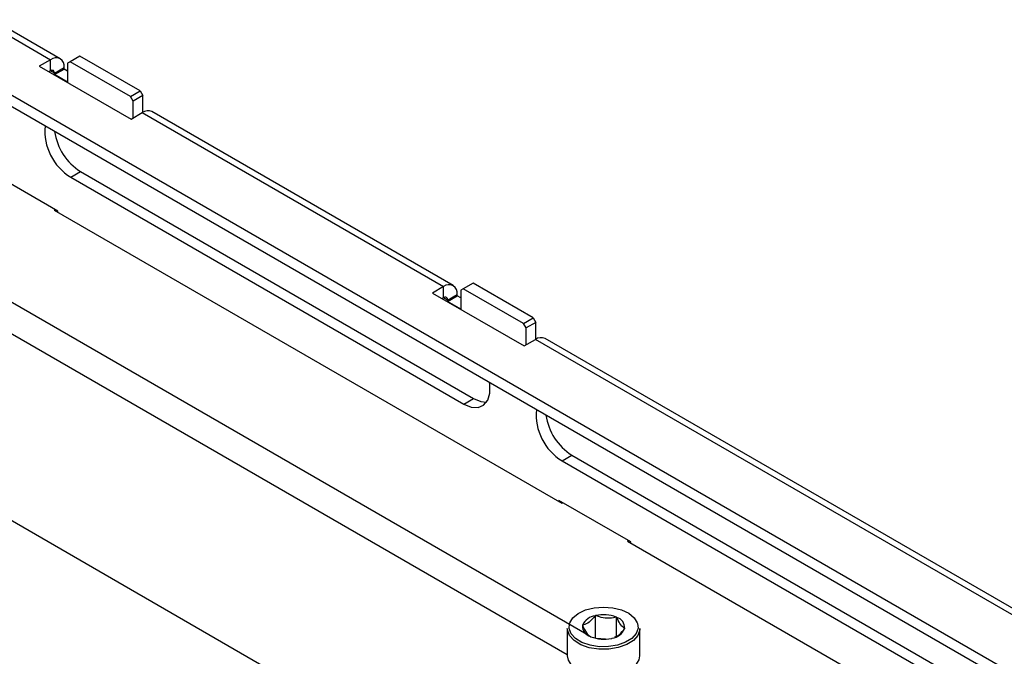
# Model space of a CAD drawing. Header units: inches. Extents: x 5 to 165, y 3 to 108.
# Tile 138 of 139: x 134.64 to 139.95, y 95.48 to 98.91. Entities that reach past the tile are written whole.
import ezdxf

# ---------------------------------------------------------------- set-up
doc = ezdxf.new("R2010")
doc.units = ezdxf.units.IN
doc.header["$LTSCALE"] = 10
doc.header["$MEASUREMENT"] = 0

msp = doc.modelspace()

# ---------------------------------------------------------------- linework, layer by layer
at = {"color": 7, "linetype": 'Continuous', "lineweight": 25}
for p, q in [((134.439381, 98.909605), (134.804248, 98.698972)), ((134.856243, 98.704121), (134.491376, 98.914754)), ((153.102757, 87.820334), (134.166437, 98.752038)), ((153.088752, 87.767995), (134.166437, 98.691614)), ((134.804248, 98.698972), (134.743436, 98.663866)), ((134.804248, 98.638548), (134.804248, 98.698972)), ((134.910314, 98.687546), (134.896171, 98.679379)), ((134.896171, 98.679379), (134.896171, 98.577312)), ((134.96264, 98.717753), (134.910314, 98.687546)), ((135.235583, 98.499772), (134.910314, 98.687546)), ((135.287909, 98.529979), (134.96264, 98.717753)), ((134.743436, 98.663866), (135.238411, 98.378123)), ((134.804248, 98.638548), (134.795771, 98.633654)), ((134.825461, 98.626298), (134.877787, 98.656505)), ((134.825461, 98.618132), (134.877787, 98.648339)), ((134.825461, 98.618132), (134.825461, 98.626298)), ((134.877787, 98.648339), (134.877787, 98.656505)), ((134.896171, 98.637726), (134.877787, 98.648339)), ((134.896171, 98.577312), (134.825461, 98.618132)), ((135.235583, 98.499772), (135.287909, 98.529979)), ((135.287909, 98.529979), (135.302051, 98.505485)), ((135.249725, 98.475277), (135.235583, 98.499772)), ((135.302051, 98.505485), (135.249725, 98.475277)), ((135.249725, 98.384655), (135.249725, 98.475277)), ((135.302051, 98.414799), (135.302051, 98.505485)), ((136.977564, 97.479508), (135.351218, 98.418378)), ((135.238411, 98.378123), (135.299222, 98.413229)), ((135.299222, 98.413229), (136.925568, 97.47436)), ((134.842431, 97.881614), (134.453523, 98.106126)), ((134.913142, 98.064526), (134.965468, 98.094733)), ((134.965468, 98.094733), (137.086788, 96.870121)), ((134.913142, 98.064526), (137.034462, 96.839914)), ((134.828997, 97.889369), (134.824047, 97.886512)), ((134.824047, 97.886512), (137.564085, 96.304721)), ((134.842431, 97.875898), (134.842431, 97.881614)), ((136.925568, 97.47436), (136.864757, 97.439254)), ((136.925568, 97.413936), (136.925568, 97.47436)), ((137.031634, 97.462934), (137.017492, 97.454767)), ((137.08396, 97.493141), (137.031634, 97.462934)), ((137.356903, 97.27516), (137.031634, 97.462934)), ((137.409229, 97.305367), (137.08396, 97.493141)), ((136.864757, 97.439254), (137.359732, 97.153511)), ((136.925568, 97.413936), (136.917091, 97.409042)), ((136.946781, 97.401685), (136.999107, 97.431893)), ((136.946781, 97.39352), (136.999107, 97.423727)), ((136.999107, 97.423727), (136.999107, 97.431893)), ((137.017492, 97.413114), (136.999107, 97.423727)), ((137.017492, 97.454767), (137.017492, 97.3527)), ((136.946781, 97.39352), (136.946781, 97.401685)), ((137.017492, 97.3527), (136.946781, 97.39352)), ((137.356903, 97.27516), (137.409229, 97.305367)), ((137.409229, 97.305367), (137.423371, 97.280872)), ((137.371045, 97.250665), (137.356903, 97.27516)), ((137.423371, 97.280872), (137.371045, 97.250665)), ((137.371045, 97.160042), (137.371045, 97.250665)), ((137.423371, 97.190187), (137.423371, 97.280872)), ((150.446534, 89.704038), (137.472538, 97.193766)), ((137.359732, 97.153511), (137.420543, 97.188617)), ((150.394538, 89.698889), (137.420543, 97.188617)), ((137.076159, 94.776496), (133.170121, 97.031403)), ((137.034462, 96.839914), (137.086788, 96.870121)), ((137.564792, 96.533761), (137.617118, 96.563968)), ((137.617118, 96.563968), (139.738439, 95.339356)), ((137.564792, 96.533761), (139.686113, 95.309148)), ((137.936024, 96.095721), (137.547115, 96.320234)), ((137.547115, 96.320234), (137.547115, 96.314518)), ((137.564085, 96.304721), (137.569036, 96.307579)), ((137.922589, 96.103477), (137.917639, 96.100619)), ((137.917639, 96.100619), (140.657678, 94.518828)), ((137.936024, 96.090006), (137.936024, 96.095721)), ((137.744786, 95.698685), (137.743588, 95.697786)), ((137.746735, 95.698536), (137.744786, 95.698685)), ((137.744786, 95.576068), (137.744786, 95.698685)), ((137.859253, 95.689915), (137.857305, 95.690065)), ((137.860003, 95.688867), (137.859253, 95.689915)), ((137.859253, 95.587428), (137.859253, 95.689915)), ((137.592863, 95.628908), (137.592863, 95.48193)), ((137.675595, 95.646742), (137.674397, 95.645843)), ((137.674397, 95.645843), (137.675147, 95.644794)), ((137.902132, 95.627404), (137.90333, 95.628303)), ((137.90333, 95.628303), (137.90258, 95.629352)), ((137.984863, 95.48193), (137.984863, 95.628908)), ((137.717724, 95.58528), (137.718474, 95.584231)), ((137.718474, 95.584231), (137.720422, 95.584082)), ((137.799005, 95.571234), (137.749325, 95.57504)), ((137.830992, 95.575611), (137.832941, 95.575461)), ((137.832941, 95.575461), (137.834139, 95.576361))]:
    msp.add_line(p, q, dxfattribs=at)
at = {"color": 8, "linetype": 'Continuous', "lineweight": 25}
for p, q in [((134.825461, 98.626298), (134.804244, 98.638546)), ((133.930857, 97.772689), (137.710918, 95.590505)), ((133.858846, 97.644433), (137.592863, 95.48883)), ((136.946781, 97.401685), (136.925565, 97.413934))]:
    msp.add_line(p, q, dxfattribs=at)
at = {"color": 7, "linetype": 'Continuous', "lineweight": 25, "flags": 128}
for points in [[(137.034462, 96.839914), (137.074305, 96.823528), (137.110921, 96.8217), (137.141342, 96.834578), (137.163104, 96.861118), (137.174444, 96.899171), (137.174444, 96.945653), (137.173017, 96.955953)], [(137.086788, 96.870121), (137.126631, 96.853735), (137.157135, 96.851148)], [(137.605354, 95.654586), (137.60658, 95.658431), (137.623321, 95.686029), (137.65234, 95.709997), (137.691483, 95.728557), (137.73785, 95.740331), (137.787999, 95.744448), (137.838213, 95.7406), (137.884767, 95.729075), (137.924208, 95.710727), (137.953611, 95.686915), (137.970795, 95.659408), (137.972085, 95.655565)], [(137.763077, 95.516743), (137.711613, 95.524918), (137.665878, 95.540806), (137.629264, 95.563228), (137.604487, 95.590522), (137.593385, 95.620662), (137.592863, 95.628908)], [(137.984863, 95.628908), (137.984467, 95.621711), (137.97385, 95.591513), (137.949513, 95.564088), (137.913262, 95.54147), (137.867785, 95.525337), (137.816454, 95.516886), (137.763077, 95.516743)], [(137.592863, 95.48193), (137.59715, 95.458395), (137.615259, 95.429409), (137.646243, 95.404317), (137.687804, 95.384982), (137.736861, 95.372837), (137.789774, 95.368783), (137.84262, 95.373121), (137.891479, 95.385528), (137.932727, 95.405086), (137.963306, 95.430342), (137.980947, 95.459425), (137.984863, 95.48193)]]:
    msp.add_lwpolyline(points, dxfattribs=at)
at = {"color": 8, "linetype": 'Continuous', "lineweight": 25, "flags": 128}
for points in [[(137.764393, 95.530631), (137.715554, 95.538389), (137.672153, 95.553467), (137.637407, 95.574745), (137.613894, 95.600646), (137.603358, 95.629248), (137.605354, 95.654586)], [(137.972085, 95.655565), (137.974487, 95.630244), (137.964412, 95.601586), (137.941317, 95.57556), (137.906915, 95.554097), (137.863758, 95.538787), (137.815046, 95.530767), (137.764393, 95.530631)]]:
    msp.add_lwpolyline(points, dxfattribs=at)
at = {"color": 7, "linetype": 'Continuous', "lineweight": 25}
for centre, radius, start, end in [((134.832955, 98.663777), 0.045418, 350.785963, 129.203285), ((134.812529, 98.628395), 0.013101, 350.785963, 129.203285), ((135.329686, 98.370705), 0.05231, 65.692881, 125.617577), ((135.064524, 98.3133), 0.291213, 174.633335, 238.67895), ((135.132629, 98.355542), 0.309781, 188.304091, 237.342986), ((136.954275, 97.439165), 0.045418, 350.785963, 129.203285), ((136.933849, 97.403783), 0.013101, 350.785963, 129.203285), ((137.451006, 97.146093), 0.05231, 65.692881, 125.617577), ((137.716175, 96.782534), 0.291213, 174.633335, 238.67895), ((137.784279, 96.824777), 0.309781, 188.304091, 237.342986), ((137.788505, 95.517908), 0.185395, 68.216831, 103.020875), ((137.754833, 95.612), 0.08652, 97.467603, 156.32434), ((137.844139, 95.632531), 0.058527, 356.886835, 74.272879), ((137.733588, 95.641616), 0.058527, 176.886835, 254.272879), ((137.822894, 95.662147), 0.08652, 277.467603, 336.32434), ((137.789222, 95.756239), 0.185395, 248.216831, 283.020875)]:
    msp.add_arc(centre, radius, start, end, dxfattribs=at)
for points, knots in [([(137.743588, 95.697786), (137.732579, 95.684557), (137.712007, 95.659838), (137.688366, 95.649329), (137.677404, 95.647109), (137.675595, 95.646742)], [0, 0, 0, 0, 0.49014976, 0.91588669, 1, 1, 1, 1]), ([(137.857305, 95.690065), (137.852436, 95.688829), (137.833502, 95.684026), (137.798321, 95.681829), (137.765857, 95.690618), (137.749671, 95.69732), (137.746735, 95.698536)], [0, 0, 0, 0, 0.13844524, 0.53835613, 0.91624314, 1, 1, 1, 1]), ([(137.90258, 95.629352), (137.895686, 95.634025), (137.882804, 95.642756), (137.868, 95.670688), (137.861136, 95.686292), (137.860003, 95.688867)], [0, 0, 0, 0, 0.49014976, 0.91588669, 1, 1, 1, 1]), ([(137.675147, 95.644794), (137.682041, 95.630194), (137.694923, 95.602912), (137.709727, 95.589458), (137.716591, 95.585871), (137.717724, 95.58528)], [0, 0, 0, 0, 0.49014976, 0.91588669, 1, 1, 1, 1]), ([(137.850075, 95.583383), (137.855836, 95.585332), (137.871184, 95.590525), (137.889364, 95.610871), (137.900324, 95.625063), (137.902132, 95.627404)], [0, 0, 0, 0, 0.33413452, 0.89014784, 1, 1, 1, 1])]:
    msp.add_open_spline(points, degree=3, knots=knots, dxfattribs=at)

doc.saveas('drawing.dxf')
